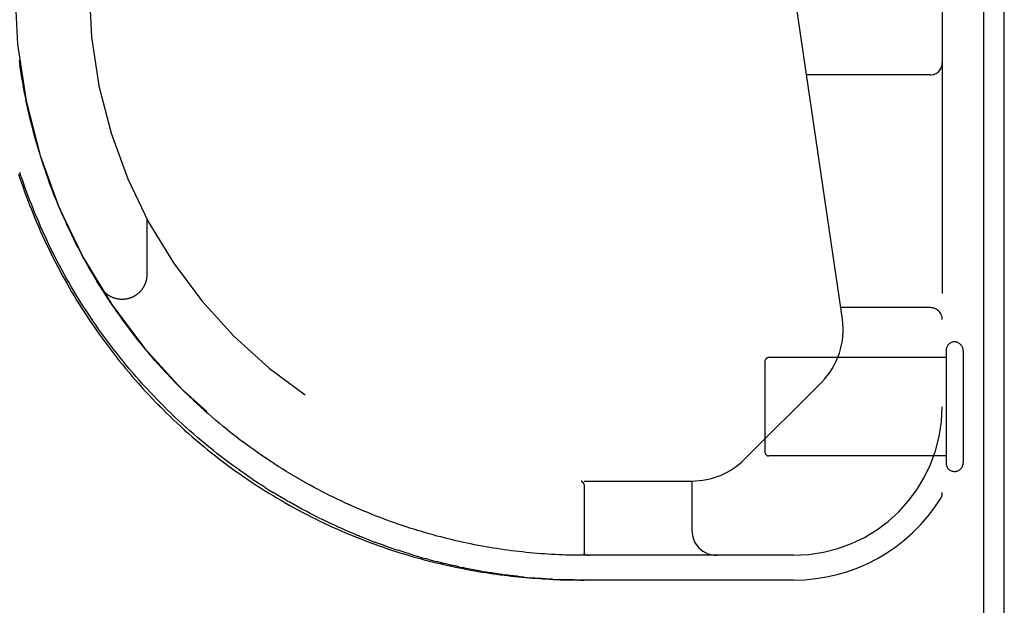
# Model space of a CAD drawing. Header units: inches. Extents: x 0 to 221, y 0 to 143.
# Tile 33 of 256: x 94.71 to 97.2, y 21.8 to 23.28. Entities that reach past the tile are written whole.
import ezdxf

# ---------------------------------------------------------------- set-up
doc = ezdxf.new("R2010")
doc.units = ezdxf.units.IN
doc.header["$LTSCALE"] = 12.142857
doc.header["$MEASUREMENT"] = 0
doc.linetypes.add('HIDDEN', pattern=[0.2, 0.1, -0.1])
doc.layers.get('0').update_dxf_attribs({"linetype": 'CONTINUOUS'})
doc.layers.add('DEFAULT_2', color=8, linetype='HIDDEN')
doc.layers.add('RIGHTHAND_DOOR_ASSEMBLY', color=7, linetype='CONTINUOUS')

msp = doc.modelspace()

# ---------------------------------------------------------------- linework, layer by layer
at = {"color": 7, "linetype": 'Continuous'}
msp.add_line((97.1452, 6.5231), (97.1452, 24.2931), dxfattribs=at)
at = {"color": 3, "linetype": 'Continuous'}
msp.add_line((97.1972, 6.6341), (97.1972, 24.1821), dxfattribs=at)
at = {"layer": 'DEFAULT_2', "color": 8, "linetype": 'HIDDEN'}
for p, q in [((97.0502, 22.4281), (96.6032, 22.4281)), ((97.0502, 22.4461), (97.0502, 22.1621)), ((97.0932, 22.4461), (97.0932, 22.1621)), ((96.5932, 22.4181), (96.5932, 22.1901)), ((97.0502, 22.1801), (96.6032, 22.1801))]:
    msp.add_line(p, q, dxfattribs=at)
for centre, radius, start, end in [((97.0717, 22.4461), 0.0215, 0, 180), ((96.6032, 22.4181), 0.01, 90, 180), ((96.6032, 22.1901), 0.01, 180, 270), ((97.0717, 22.1621), 0.0215, 180, 360)]:
    msp.add_arc(centre, radius, start, end, dxfattribs=at)
at = {"layer": 'RIGHTHAND_DOOR_ASSEMBLY', "color": 8, "linetype": 'HIDDEN'}
for p, q in [((97.0407, 23.8041), (97.0407, 22.0872)), ((96.7888, 22.5254), (96.6055, 23.7722)), ((94.7143, 23.167), (94.7127, 23.1781)), ((94.7158, 23.1559), (94.7142, 23.1671)), ((94.7175, 23.1449), (94.7158, 23.156)), ((94.7193, 23.1338), (94.7175, 23.1449)), ((94.7211, 23.1227), (94.7193, 23.1339)), ((97.0107, 23.1416), (96.6982, 23.1416)), ((94.7231, 23.1117), (94.7211, 23.1228)), ((94.7251, 23.1006), (94.7231, 23.1117)), ((94.7272, 23.0895), (94.7251, 23.1006)), ((94.7295, 23.0784), (94.7272, 23.0896)), ((94.7318, 23.0673), (94.7294, 23.0785)), ((94.7342, 23.0563), (94.7317, 23.0674)), ((94.7366, 23.0452), (94.7341, 23.0563)), ((94.7392, 23.0341), (94.7366, 23.0453)), ((94.7173, 22.8839), (94.7135, 22.8952)), ((94.8017, 22.8357), (94.7974, 22.8468)), ((94.8061, 22.8248), (94.8017, 22.8359)), ((94.8106, 22.8139), (94.8061, 22.8249)), ((94.8152, 22.803), (94.8106, 22.814)), ((94.8199, 22.7921), (94.8152, 22.8031)), ((94.8247, 22.7812), (94.8199, 22.7921)), ((95.0342, 22.779), (95.0342, 22.6374)), ((94.8346, 22.7595), (94.8296, 22.7704)), ((94.8448, 22.7379), (94.8396, 22.7488)), ((94.8501, 22.7271), (94.8448, 22.738)), ((94.8723, 22.6843), (94.8665, 22.6951)), ((94.8781, 22.6736), (94.8722, 22.6844)), ((94.884, 22.663), (94.878, 22.6738)), ((94.89, 22.6524), (94.8839, 22.6631)), ((94.8961, 22.6418), (94.8899, 22.6526)), ((94.9023, 22.6313), (94.8961, 22.6418)), ((94.915, 22.6103), (94.9085, 22.621)), ((94.9215, 22.5999), (94.9149, 22.6105)), ((94.9281, 22.5895), (94.9214, 22.6001)), ((94.9348, 22.5792), (94.928, 22.5897)), ((94.9416, 22.5689), (94.9347, 22.5793)), ((94.9485, 22.5586), (94.9415, 22.569)), ((94.9556, 22.5484), (94.9484, 22.5588)), ((97.0107, 22.5541), (96.7846, 22.5541)), ((94.9627, 22.5382), (94.9554, 22.5485)), ((94.9699, 22.5281), (94.9625, 22.5384)), ((94.9772, 22.518), (94.9697, 22.5282)), ((94.9846, 22.5079), (94.977, 22.5181)), ((94.9921, 22.4979), (94.9844, 22.5081)), ((94.9997, 22.488), (94.9919, 22.4981)), ((95.0074, 22.4781), (94.9995, 22.4882)), ((95.0151, 22.4683), (95.0072, 22.4783)), ((95.023, 22.4585), (95.015, 22.4685)), ((95.031, 22.4488), (95.0229, 22.4587)), ((95.0391, 22.4392), (95.0308, 22.449)), ((95.0472, 22.4296), (95.0389, 22.4394)), ((95.0555, 22.4201), (95.0471, 22.4298)), ((95.0638, 22.4107), (95.0553, 22.4203)), ((95.0722, 22.4013), (95.0636, 22.4109)), ((95.0807, 22.392), (95.072, 22.4015)), ((95.0893, 22.3827), (95.0805, 22.3922)), ((95.098, 22.3736), (95.0891, 22.3829)), ((95.1067, 22.3645), (95.0978, 22.3738)), ((95.1156, 22.3555), (95.1065, 22.3647)), ((95.1245, 22.3466), (95.1154, 22.3557)), ((96.5422, 22.1716), (96.7357, 22.3652)), ((95.1334, 22.3377), (95.1243, 22.3468)), ((95.1425, 22.3289), (95.1332, 22.3379)), ((95.1516, 22.3203), (95.1423, 22.3291)), ((95.1608, 22.3117), (95.1514, 22.3205)), ((95.1701, 22.3032), (95.1606, 22.3119)), ((95.1794, 22.2947), (95.1699, 22.3034)), ((95.1888, 22.2864), (95.1792, 22.2949)), ((95.1983, 22.2782), (95.1886, 22.2866)), ((95.2078, 22.27), (95.1981, 22.2784)), ((95.2174, 22.262), (95.2076, 22.2702)), ((95.227, 22.254), (95.2171, 22.2622)), ((95.2367, 22.2462), (95.2267, 22.2542)), ((95.1525, 22.2348), (95.1621, 22.2265)), ((95.2464, 22.2384), (95.2364, 22.2464)), ((95.2562, 22.2308), (95.2461, 22.2386)), ((95.266, 22.2232), (95.2559, 22.231)), ((95.2758, 22.2158), (95.2657, 22.2234)), ((95.2857, 22.2084), (95.2756, 22.216)), ((95.2957, 22.2012), (95.2855, 22.2086)), ((95.2013, 22.1941), (95.2112, 22.1863)), ((95.3056, 22.1941), (95.2954, 22.2014)), ((95.3156, 22.187), (95.3054, 22.1942)), ((95.3256, 22.1801), (95.3154, 22.1872)), ((95.3357, 22.1733), (95.3254, 22.1803)), ((95.2175, 22.172), (95.2276, 22.1643)), ((95.3458, 22.1666), (95.3354, 22.1735)), ((95.3559, 22.16), (95.3455, 22.1667)), ((95.366, 22.1535), (95.3556, 22.1601)), ((95.3762, 22.1471), (95.3658, 22.1536)), ((95.3863, 22.1408), (95.3759, 22.1472)), ((95.3964, 22.1347), (95.386, 22.141)), ((95.4065, 22.1286), (95.3961, 22.1348)), ((95.3328, 22.1003), (95.3225, 22.1069)), ((95.4166, 22.1227), (95.4062, 22.1288)), ((95.4266, 22.117), (95.4163, 22.1229)), ((95.4366, 22.1114), (95.4264, 22.1171)), ((95.4465, 22.1059), (95.4364, 22.1115)), ((95.4564, 22.1005), (95.4463, 22.106)), ((96.1301, 22.1166), (96.1303, 22.1166)), ((96.1346, 22.1121), (96.1342, 22.1127)), ((96.1342, 22.1127), (96.1357, 22.1104)), ((96.1348, 22.1118), (96.1358, 22.1104)), ((96.137, 22.1166), (96.4092, 22.1166)), ((96.137, 22.1063), (96.137, 21.9347)), ((96.4092, 22.1166), (96.4092, 21.9916)), ((95.4662, 22.0953), (95.4562, 22.1006)), ((95.4759, 22.0902), (95.466, 22.0954)), ((95.4857, 22.0852), (95.4758, 22.0903)), ((95.3843, 22.069), (95.3946, 22.0631)), ((95.4667, 22.0246), (95.477, 22.0195)), ((95.6394, 22.018), (95.6297, 22.0216)), ((95.6491, 22.0144), (95.6393, 22.018)), ((95.5585, 21.9825), (95.5686, 21.9783)), ((95.7369, 21.9859), (95.7272, 21.9888)), ((95.7562, 21.9804), (95.7465, 21.9832)), ((95.7659, 21.9778), (95.7561, 21.9805)), ((95.8042, 21.9681), (95.7946, 21.9705)), ((95.6582, 21.9449), (95.6681, 21.9417)), ((95.8892, 21.9506), (95.8798, 21.9523)), ((95.9819, 21.9375), (95.9726, 21.9385)), ((96.137, 21.9347), (96.137, 21.9345)), ((95.7456, 21.9185), (95.736, 21.9211)), ((95.7931, 21.9065), (95.8025, 21.9043)), ((96.6657, 21.9291), (96.137, 21.9291)), ((96.1459, 21.9292), (96.1464, 21.9292)), ((96.1464, 21.9292), (96.1469, 21.9292)), ((96.1469, 21.9292), (96.1475, 21.9291)), ((96.1474, 21.9291), (96.148, 21.9291)), ((96.148, 21.9291), (96.1486, 21.9291)), ((95.8212, 21.9001), (95.8306, 21.8981)), ((95.8769, 21.8893), (95.8861, 21.8877)), ((95.9317, 21.8807), (95.9407, 21.8794)), ((96.0127, 21.8717), (96.0037, 21.8725)), ((96.0127, 21.8717), (96.0216, 21.871)), ((96.6657, 21.8666), (96.1281, 21.8666)), ((96.1281, 21.8666), (96.137, 21.8666))]:
    msp.add_line(p, q, dxfattribs=at)
for points in [[(94.7535, 22.9788), (94.7504, 22.99), (94.7475, 23.001), (94.7446, 23.0121), (94.7419, 23.0231), (94.7392, 23.0342)], [(94.7505, 22.9899), (94.7475, 23.0009), (94.7447, 23.012), (94.7419, 23.0231), (94.7392, 23.0341)], [(94.7737, 22.9126), (94.7701, 22.9237), (94.7666, 22.9347), (94.7632, 22.9458), (94.7598, 22.9568), (94.7566, 22.9679), (94.7535, 22.9789)], [(94.7701, 22.9236), (94.7666, 22.9346), (94.7632, 22.9457), (94.7599, 22.9567), (94.7566, 22.9678), (94.7535, 22.9788)], [(94.7852, 22.8796), (94.7812, 22.8907), (94.7774, 22.9017), (94.7737, 22.9127)], [(94.7813, 22.8906), (94.7775, 22.9016), (94.7737, 22.9126)], [(94.7104, 22.8921), (94.7142, 22.8807), (94.718, 22.8694), (94.7219, 22.8581), (94.7259, 22.8468), (94.73, 22.8356), (94.7342, 22.8243), (94.7385, 22.8131), (94.7429, 22.8019), (94.7474, 22.7907), (94.752, 22.7796), (94.7567, 22.7685), (94.7614, 22.7574), (94.7663, 22.7463), (94.7713, 22.7352), (94.7763, 22.7242), (94.7815, 22.7132), (94.7867, 22.7023), (94.7921, 22.6913), (94.7975, 22.6804), (94.8031, 22.6695), (94.8087, 22.6587), (94.8144, 22.6479), (94.8202, 22.6371), (94.8262, 22.6264), (94.8322, 22.6157), (94.8383, 22.605), (94.8445, 22.5943), (94.8508, 22.5838), (94.8572, 22.5732), (94.8637, 22.5627), (94.8703, 22.5522), (94.877, 22.5418), (94.8837, 22.5314), (94.8906, 22.521), (94.8976, 22.5107), (94.9047, 22.5005), (94.9118, 22.4902), (94.9191, 22.4801), (94.9264, 22.47), (94.9339, 22.4599), (94.9414, 22.4499), (94.949, 22.4399), (94.9567, 22.43), (94.9646, 22.4202), (94.9725, 22.4104), (94.9805, 22.4007), (94.9885, 22.391), (94.9967, 22.3814), (95.005, 22.3718), (95.0133, 22.3623), (95.0218, 22.3529), (95.0303, 22.3435), (95.0389, 22.3342), (95.0476, 22.325), (95.0564, 22.3158), (95.0653, 22.3067), (95.0742, 22.2977), (95.0833, 22.2888), (95.0924, 22.2799), (95.1016, 22.2711), (95.1108, 22.2624), (95.1202, 22.2538), (95.1296, 22.2452), (95.1391, 22.2367), (95.1487, 22.2283), (95.1583, 22.22), (95.168, 22.2118), (95.1778, 22.2037), (95.1876, 22.1956), (95.1975, 22.1877), (95.2075, 22.1798), (95.2175, 22.172), (95.2276, 22.1643), (95.2378, 22.1567), (95.248, 22.1492), (95.2582, 22.1418), (95.2685, 22.1345), (95.2789, 22.1273), (95.2893, 22.1202), (95.2997, 22.1132), (95.3102, 22.1063), (95.3207, 22.0995), (95.3313, 22.0928), (95.3419, 22.0863), (95.3525, 22.0798), (95.3631, 22.0734), (95.3738, 22.0671), (95.3845, 22.061), (95.3952, 22.0549), (95.406, 22.049), (95.4167, 22.0432), (95.4275, 22.0374), (95.4382, 22.0318), (95.449, 22.0263), (95.4598, 22.0209), (95.4706, 22.0156), (95.4814, 22.0105), (95.4922, 22.0054), (95.5029, 22.0004), (95.5137, 21.9956), (95.5244, 21.9909), (95.5352, 21.9862), (95.5459, 21.9817), (95.5566, 21.9773), (95.5673, 21.973), (95.5779, 21.9688), (95.5886, 21.9647), (95.5992, 21.9607), (95.6097, 21.9568), (95.6203, 21.9531), (95.6308, 21.9494), (95.6413, 21.9458), (95.6517, 21.9423), (95.6621, 21.939), (95.6725, 21.9357), (95.6828, 21.9325), (95.6931, 21.9294), (95.7033, 21.9264), (95.7135, 21.9235), (95.7237, 21.9207), (95.7338, 21.918), (95.7439, 21.9153), (95.7539, 21.9128), (95.7639, 21.9103), (95.7738, 21.908), (95.7837, 21.9057), (95.7935, 21.9034), (95.8033, 21.9013), (95.813, 21.8993), (95.8227, 21.8973), (95.8323, 21.8954), (95.8419, 21.8935), (95.8514, 21.8918), (95.8609, 21.8901), (95.8704, 21.8885), (95.8798, 21.8869), (95.8891, 21.8854), (95.8984, 21.884), (95.9077, 21.8827), (95.9169, 21.8814), (95.9261, 21.8802), (95.9352, 21.879), (95.9443, 21.8779), (95.9534, 21.8768), (95.9624, 21.8758), (95.9714, 21.8749), (95.9803, 21.874), (95.9892, 21.8732), (95.9981, 21.8724), (96.0069, 21.8717), (96.0157, 21.871), (96.0245, 21.8704), (96.0333, 21.8698), (96.042, 21.8693), (96.0507, 21.8688), (96.0594, 21.8684), (96.0681, 21.868), (96.0767, 21.8676), (96.0854, 21.8674), (96.094, 21.8671), (96.1026, 21.8669), (96.1112, 21.8668), (96.1198, 21.8666)], [(94.7173, 22.8839), (94.7212, 22.8726), (94.7252, 22.8612), (94.7293, 22.8499), (94.7335, 22.8386), (94.7377, 22.8273), (94.7421, 22.8161), (94.7466, 22.8048), (94.7512, 22.7936), (94.7559, 22.7824), (94.7607, 22.7712), (94.7655, 22.76), (94.7705, 22.7488), (94.7756, 22.7377), (94.7808, 22.7266)], [(94.7975, 22.8467), (94.7932, 22.8578), (94.7891, 22.8687), (94.7851, 22.8797)], [(94.7933, 22.8576), (94.7892, 22.8686), (94.7852, 22.8796)], [(94.8296, 22.7704), (94.8246, 22.7813), (94.8198, 22.7922)], [(94.8397, 22.7487), (94.8345, 22.7597), (94.8295, 22.7705)], [(95.1525, 22.2348), (95.1429, 22.2432), (95.1334, 22.2517), (95.1239, 22.2603), (95.1145, 22.269), (95.1052, 22.2778), (95.0959, 22.2867), (95.0867, 22.2956), (95.0776, 22.3047), (95.0686, 22.3138), (95.0596, 22.323), (95.0507, 22.3322), (95.0419, 22.3416), (95.0331, 22.351), (95.0245, 22.3605), (95.0159, 22.3701), (95.0074, 22.3797), (94.999, 22.3894), (94.9907, 22.3992), (94.9825, 22.409), (94.9744, 22.4189), (94.9663, 22.4289), (94.9584, 22.4389), (94.9505, 22.449), (94.9428, 22.4591), (94.9351, 22.4693), (94.9276, 22.4795), (94.9201, 22.4898), (94.9127, 22.5002), (94.9054, 22.5106), (94.8982, 22.521), (94.8912, 22.5315), (94.8842, 22.542), (94.8773, 22.5526), (94.8705, 22.5632), (94.8638, 22.5739), (94.8572, 22.5846), (94.8508, 22.5953), (94.8444, 22.6061), (94.8381, 22.6169), (94.8319, 22.6277), (94.8258, 22.6386), (94.8198, 22.6495), (94.8139, 22.6604), (94.8082, 22.6714), (94.8025, 22.6824), (94.7969, 22.6934), (94.7914, 22.7044), (94.786, 22.7155), (94.7808, 22.7266)], [(94.8666, 22.6949), (94.8609, 22.7058), (94.8555, 22.7165), (94.8501, 22.7273)], [(94.861, 22.7056), (94.8555, 22.7164), (94.8501, 22.7271)], [(94.9086, 22.6208), (94.9022, 22.6315), (94.896, 22.642)], [(95.0342, 22.6375), (95.0342, 22.6364), (95.0342, 22.6353), (95.0342, 22.6341), (95.0341, 22.633), (95.034, 22.6319), (95.0339, 22.6307), (95.0337, 22.6296), (95.0336, 22.6285), (95.0334, 22.6274), (95.0332, 22.6262), (95.033, 22.6251), (95.0328, 22.624), (95.0325, 22.6229), (95.0322, 22.6218), (95.032, 22.6207), (95.0316, 22.6196), (95.0313, 22.6185), (95.0309, 22.6174), (95.0306, 22.6164), (95.0302, 22.6153), (95.0298, 22.6142), (95.0293, 22.6132), (95.0289, 22.6121), (95.0284, 22.6111), (95.0279, 22.6101), (95.0274, 22.609), (95.0269, 22.608), (95.0263, 22.607), (95.0258, 22.606), (95.0252, 22.6051), (95.0246, 22.6041), (95.024, 22.6031), (95.0233, 22.6022), (95.0227, 22.6013), (95.022, 22.6003), (95.0213, 22.5994), (95.0206, 22.5985), (95.0199, 22.5976), (95.0192, 22.5968), (95.0184, 22.5959), (95.0177, 22.5951), (95.0169, 22.5942), (95.0161, 22.5934), (95.0153, 22.5926), (95.0145, 22.5918), (95.0136, 22.5911), (95.0128, 22.5903), (95.0119, 22.5896), (95.011, 22.5889), (95.0101, 22.5881), (95.0092, 22.5875), (95.0083, 22.5868), (95.0074, 22.5861), (95.0065, 22.5855), (95.0055, 22.5849), (95.0045, 22.5843), (95.0036, 22.5837), (95.0026, 22.5831), (95.0016, 22.5825), (95.0006, 22.582), (94.9996, 22.5815), (94.9985, 22.581), (94.9975, 22.5805), (94.9965, 22.5801), (94.9954, 22.5796), (94.9944, 22.5792), (94.9933, 22.5788), (94.9922, 22.5784), (94.9911, 22.578), (94.9901, 22.5777), (94.989, 22.5774), (94.9879, 22.5771), (94.9868, 22.5768), (94.9857, 22.5765), (94.9845, 22.5763), (94.9834, 22.5761), (94.9823, 22.5759), (94.9812, 22.5757), (94.9801, 22.5755), (94.9789, 22.5754), (94.9778, 22.5753), (94.9767, 22.5752), (94.9755, 22.5751), (94.9744, 22.575), (94.9733, 22.575), (94.9721, 22.575), (94.971, 22.575), (94.9698, 22.575), (94.9687, 22.575), (94.9676, 22.5751), (94.9664, 22.5752), (94.9653, 22.5753), (94.9642, 22.5754), (94.963, 22.5756), (94.9619, 22.5757), (94.9608, 22.5759), (94.9597, 22.5761), (94.9585, 22.5764), (94.9574, 22.5766), (94.9563, 22.5769), (94.9552, 22.5772), (94.9541, 22.5775), (94.953, 22.5778), (94.952, 22.5782), (94.9509, 22.5785), (94.9498, 22.5789), (94.9488, 22.5793), (94.9477, 22.5798), (94.9467, 22.5802), (94.9456, 22.5807), (94.9446, 22.5812), (94.9436, 22.5817), (94.9426, 22.5822), (94.9416, 22.5827), (94.9406, 22.5833), (94.9396, 22.5839), (94.9386, 22.5845), (94.9376, 22.5851), (94.9367, 22.5857), (94.9358, 22.5864), (94.9348, 22.587), (94.9339, 22.5877), (94.933, 22.5884), (94.9321, 22.5891), (94.9313, 22.5898), (94.9304, 22.5906), (94.9296, 22.5913), (94.9287, 22.5921), (94.9279, 22.5929), (94.9271, 22.5937), (94.9263, 22.5945), (94.9255, 22.5954), (94.9248, 22.5962), (94.924, 22.5971), (94.9233, 22.598), (94.9226, 22.5989), (94.9219, 22.5998), (94.9212, 22.6007), (94.9206, 22.6016), (94.9199, 22.6025), (94.9193, 22.6034), (94.9187, 22.6043)], [(94.9047, 22.5005), (94.9118, 22.4903), (94.9191, 22.4801), (94.9264, 22.47), (94.9339, 22.4599), (94.9414, 22.4499), (94.949, 22.44), (94.9567, 22.43), (94.9645, 22.4202), (94.9725, 22.4104), (94.9804, 22.4007), (94.9885, 22.391), (94.9967, 22.3814), (95.005, 22.3718), (95.0133, 22.3623), (95.0218, 22.3529), (95.0303, 22.3435), (95.0389, 22.3342), (95.0476, 22.325), (95.0564, 22.3158), (95.0653, 22.3068), (95.0742, 22.2977), (95.0832, 22.2888), (95.0924, 22.2799), (95.1016, 22.2711), (95.1108, 22.2624), (95.1202, 22.2538), (95.1296, 22.2452), (95.1391, 22.2367), (95.1487, 22.2283), (95.1583, 22.22), (95.168, 22.2118), (95.1778, 22.2037), (95.1876, 22.1956), (95.1975, 22.1877), (95.2075, 22.1798)], [(95.2013, 22.1941), (95.1914, 22.2021), (95.1816, 22.2101), (95.1719, 22.2183), (95.1621, 22.2265)], [(95.302, 22.1203), (95.2918, 22.1273), (95.2816, 22.1343), (95.2715, 22.1414), (95.2613, 22.1486), (95.2512, 22.1559), (95.2412, 22.1634), (95.2311, 22.1709), (95.2211, 22.1785), (95.2112, 22.1863)], [(95.2378, 22.1567), (95.248, 22.1492), (95.2582, 22.1418), (95.2685, 22.1345), (95.2789, 22.1273), (95.2893, 22.1202), (95.2997, 22.1132), (95.3102, 22.1063), (95.3207, 22.0995), (95.3313, 22.0929), (95.3419, 22.0863), (95.3525, 22.0798), (95.3631, 22.0734), (95.3738, 22.0671), (95.3845, 22.061), (95.3952, 22.0549), (95.4059, 22.049), (95.4167, 22.0432), (95.4275, 22.0374), (95.4382, 22.0318), (95.449, 22.0263), (95.4598, 22.0209), (95.4706, 22.0156), (95.4814, 22.0105), (95.4921, 22.0054), (95.5029, 22.0004), (95.5137, 21.9956), (95.5244, 21.9909), (95.5352, 21.9862), (95.5459, 21.9817), (95.5566, 21.9773), (95.5673, 21.973), (95.5779, 21.9688), (95.5885, 21.9647), (95.5992, 21.9607), (95.6097, 21.9568), (95.6203, 21.9531), (95.6308, 21.9494), (95.6413, 21.9458), (95.6517, 21.9423), (95.6621, 21.939), (95.6725, 21.9357), (95.6828, 21.9325), (95.6931, 21.9294), (95.7033, 21.9264), (95.7135, 21.9235), (95.7237, 21.9207), (95.7338, 21.918), (95.7439, 21.9153), (95.7539, 21.9128), (95.7639, 21.9103), (95.7738, 21.908)], [(95.302, 22.1203), (95.3122, 22.1136), (95.3225, 22.1069)], [(96.1302, 22.1166), (96.1304, 22.1165), (96.1306, 22.1165), (96.1307, 22.1165), (96.1309, 22.1164), (96.131, 22.1163), (96.1312, 22.1163), (96.1313, 22.1162), (96.1314, 22.1161), (96.1316, 22.1159), (96.1317, 22.1158), (96.1319, 22.1157), (96.1321, 22.1155), (96.1322, 22.1153), (96.1324, 22.1152), (96.1325, 22.115), (96.1327, 22.1148), (96.1329, 22.1146)], [(96.1328, 22.1145), (96.1327, 22.1147), (96.1325, 22.1149), (96.1323, 22.1151), (96.1322, 22.1153), (96.132, 22.1155), (96.1318, 22.1156), (96.1317, 22.1158), (96.1315, 22.1159), (96.1314, 22.116), (96.1312, 22.1162), (96.1311, 22.1163), (96.1309, 22.1163), (96.1308, 22.1164), (96.1306, 22.1165), (96.1305, 22.1165), (96.1303, 22.1165)], [(96.1342, 22.1127), (96.134, 22.113), (96.1338, 22.1133), (96.1336, 22.1135), (96.1334, 22.1138), (96.1332, 22.114), (96.133, 22.1143), (96.1328, 22.1145)], [(96.1329, 22.1146), (96.133, 22.1143), (96.1332, 22.1141), (96.1334, 22.1138), (96.1336, 22.1136), (96.1338, 22.1133), (96.134, 22.113), (96.1342, 22.1127)], [(96.1357, 22.1104), (96.1359, 22.1102), (96.136, 22.11), (96.1361, 22.1098), (96.1362, 22.1096), (96.1363, 22.1094), (96.1364, 22.1093), (96.1364, 22.1091), (96.1365, 22.1089), (96.1366, 22.1087), (96.1366, 22.1085), (96.1367, 22.1083), (96.1368, 22.1081), (96.1368, 22.1078), (96.1368, 22.1076), (96.1369, 22.1074), (96.1369, 22.1072), (96.1369, 22.107), (96.137, 22.1067), (96.137, 22.1065), (96.137, 22.1063)], [(96.1364, 22.1091), (96.1364, 22.1092), (96.1363, 22.1094), (96.1362, 22.1096), (96.1361, 22.1098), (96.136, 22.11), (96.1359, 22.1102), (96.1358, 22.1104)], [(95.3328, 22.1003), (95.343, 22.0938), (95.3533, 22.0874)], [(95.3843, 22.069), (95.374, 22.075), (95.3636, 22.0812), (95.3533, 22.0874)], [(95.5242, 22.0663), (95.5145, 22.0709), (95.5049, 22.0756), (95.4952, 22.0804), (95.4855, 22.0853)], [(95.5146, 22.0709), (95.505, 22.0755), (95.4953, 22.0803), (95.4857, 22.0852)], [(95.4667, 22.0246), (95.4564, 22.0297), (95.4461, 22.035), (95.4358, 22.0404), (95.4255, 22.0459), (95.4152, 22.0515), (95.4049, 22.0572), (95.3946, 22.0631)], [(95.6201, 22.0253), (95.6105, 22.029), (95.6009, 22.0328), (95.5913, 22.0367), (95.5817, 22.0407), (95.5721, 22.0448), (95.5625, 22.0489), (95.5529, 22.0531), (95.5433, 22.0575), (95.5337, 22.0619), (95.5241, 22.0663)], [(95.5817, 22.0407), (95.5722, 22.0448), (95.5626, 22.0489), (95.553, 22.0531), (95.5434, 22.0574), (95.5338, 22.0618), (95.5242, 22.0663)], [(95.6297, 22.0216), (95.6201, 22.0253), (95.6105, 22.029), (95.6009, 22.0328), (95.5913, 22.0367)], [(95.5585, 21.9825), (95.5484, 21.9868), (95.5382, 21.9912), (95.5281, 21.9956), (95.5179, 22.0002), (95.5077, 22.0049), (95.4975, 22.0096), (95.4872, 22.0145), (95.477, 22.0195)], [(95.7272, 21.9888), (95.7173, 21.9917), (95.7075, 21.9947), (95.6977, 21.9979), (95.688, 22.001), (95.6782, 22.0043), (95.6684, 22.0076), (95.6587, 22.011), (95.649, 22.0145)], [(95.7174, 21.9917), (95.7076, 21.9947), (95.6979, 21.9978), (95.6881, 22.001), (95.6783, 22.0043), (95.6685, 22.0076), (95.6588, 22.011), (95.6491, 22.0144)], [(95.7466, 21.9831), (95.7368, 21.9859), (95.7271, 21.9888)], [(95.5887, 21.9703), (95.5786, 21.9743), (95.5686, 21.9783)], [(95.5887, 21.9703), (95.5987, 21.9664), (95.6087, 21.9626)], [(95.6582, 21.9449), (95.6484, 21.9483), (95.6385, 21.9517), (95.6286, 21.9553), (95.6187, 21.9589), (95.6087, 21.9626)], [(95.7947, 21.9704), (95.785, 21.9728), (95.7754, 21.9753), (95.7658, 21.9778)], [(95.7851, 21.9728), (95.7755, 21.9753), (95.7659, 21.9778)], [(95.8327, 21.9616), (95.8232, 21.9637), (95.8137, 21.9659), (95.8041, 21.9681)], [(95.8232, 21.9637), (95.8137, 21.9659), (95.8042, 21.9681)], [(95.8798, 21.9523), (95.8704, 21.954), (95.861, 21.9558), (95.8516, 21.9577), (95.8421, 21.9596), (95.8327, 21.9617)], [(95.8705, 21.954), (95.8611, 21.9558), (95.8516, 21.9577), (95.8422, 21.9596), (95.8327, 21.9616)], [(95.6974, 21.9324), (95.6876, 21.9354), (95.6779, 21.9385), (95.6681, 21.9417)], [(95.6974, 21.9324), (95.7071, 21.9294), (95.7167, 21.9266), (95.7264, 21.9238), (95.736, 21.9211)], [(95.9727, 21.9385), (95.9634, 21.9396), (95.9542, 21.9407), (95.9449, 21.9419), (95.9357, 21.9432), (95.9264, 21.9446), (95.9171, 21.946), (95.9078, 21.9475), (95.8985, 21.949), (95.8891, 21.9506)], [(95.9635, 21.9396), (95.9542, 21.9407), (95.945, 21.9419), (95.9357, 21.9432), (95.9265, 21.9446), (95.9172, 21.946), (95.9079, 21.9474), (95.8985, 21.949), (95.8892, 21.9506)], [(96.1188, 21.9292), (96.1097, 21.9293), (96.1006, 21.9295), (96.0915, 21.9298), (96.0824, 21.9301), (96.0733, 21.9305), (96.0642, 21.9309), (96.0551, 21.9314), (96.046, 21.9319), (96.0368, 21.9326), (96.0277, 21.9332), (96.0185, 21.9339), (96.0094, 21.9347), (96.0002, 21.9356), (95.991, 21.9365), (95.9818, 21.9375)], [(96.137, 21.9291), (96.1279, 21.9291), (96.1188, 21.9292), (96.1097, 21.9293), (96.1006, 21.9295), (96.0915, 21.9298), (96.0824, 21.9301), (96.0733, 21.9305), (96.0642, 21.9309), (96.0551, 21.9314), (96.046, 21.9319), (96.0369, 21.9325), (96.0277, 21.9332), (96.0186, 21.9339), (96.0094, 21.9347), (96.0003, 21.9356), (95.9911, 21.9365), (95.9819, 21.9375)], [(96.146, 21.9292), (96.1455, 21.9293), (96.145, 21.9294), (96.1446, 21.9294), (96.1442, 21.9295), (96.1438, 21.9296), (96.1434, 21.9296), (96.1431, 21.9297), (96.1427, 21.9298), (96.1424, 21.9299), (96.1421, 21.93), (96.1418, 21.9301), (96.1415, 21.9302), (96.1412, 21.9303), (96.1409, 21.9304), (96.1407, 21.9305), (96.1404, 21.9306), (96.1402, 21.9307), (96.14, 21.9308), (96.1398, 21.9309), (96.1396, 21.931), (96.1394, 21.9311), (96.1392, 21.9312), (96.139, 21.9313), (96.1389, 21.9314), (96.1387, 21.9315), (96.1386, 21.9317), (96.1384, 21.9318), (96.1383, 21.9319), (96.1382, 21.932), (96.1381, 21.9321), (96.138, 21.9322), (96.1378, 21.9324), (96.1377, 21.9325), (96.1377, 21.9326), (96.1376, 21.9327), (96.1375, 21.9329), (96.1374, 21.933), (96.1373, 21.9331), (96.1373, 21.9332), (96.1372, 21.9334), (96.1372, 21.9335), (96.1371, 21.9337), (96.1371, 21.9338), (96.137, 21.9339), (96.137, 21.9341), (96.137, 21.9342), (96.137, 21.9344), (96.137, 21.9345), (96.137, 21.9347)], [(95.7456, 21.9185), (95.7551, 21.9159), (95.7647, 21.9134)], [(95.7931, 21.9065), (95.7836, 21.9087), (95.7742, 21.911), (95.7647, 21.9134)], [(96.1485, 21.9291), (96.1491, 21.9291), (96.1497, 21.9291)], [(96.1497, 21.9291), (96.1491, 21.9291), (96.1486, 21.9291)], [(95.7837, 21.9057), (95.7935, 21.9035), (95.8033, 21.9013), (95.813, 21.8993), (95.8227, 21.8973), (95.8323, 21.8954), (95.8419, 21.8935), (95.8514, 21.8918), (95.8609, 21.8901), (95.8704, 21.8885), (95.8798, 21.8869), (95.8891, 21.8854), (95.8984, 21.884), (95.9077, 21.8827), (95.9169, 21.8814), (95.9261, 21.8802), (95.9352, 21.879), (95.9443, 21.8779), (95.9534, 21.8768), (95.9624, 21.8758), (95.9714, 21.8749), (95.9803, 21.874), (95.9892, 21.8732), (95.9981, 21.8724), (96.0069, 21.8717), (96.0157, 21.871), (96.0245, 21.8704), (96.0333, 21.8698), (96.042, 21.8693), (96.0507, 21.8688), (96.0594, 21.8684), (96.0681, 21.868), (96.0767, 21.8676), (96.0854, 21.8674), (96.094, 21.8671), (96.1026, 21.8669), (96.1112, 21.8668), (96.1198, 21.8666)], [(95.8212, 21.9001), (95.8119, 21.9022), (95.8025, 21.9043)], [(95.8769, 21.8893), (95.8677, 21.8909), (95.8584, 21.8926), (95.8492, 21.8944), (95.8399, 21.8962), (95.8306, 21.8981)], [(95.9317, 21.8807), (95.9226, 21.8819), (95.9135, 21.8833), (95.9044, 21.8847), (95.8952, 21.8861), (95.8861, 21.8877)], [(95.9858, 21.8742), (95.9768, 21.8751), (95.9678, 21.8761), (95.9588, 21.8772), (95.9498, 21.8783), (95.9407, 21.8794)], [(95.9858, 21.8742), (95.9948, 21.8733), (96.0037, 21.8725)], [(96.0572, 21.8687), (96.0483, 21.8692), (96.0394, 21.8697), (96.0305, 21.8703), (96.0216, 21.871)], [(96.0572, 21.8687), (96.0661, 21.8682), (96.075, 21.8678)], [(96.1284, 21.8666), (96.1193, 21.8667), (96.1104, 21.8668), (96.1016, 21.867), (96.0927, 21.8672), (96.0838, 21.8675), (96.075, 21.8678)]]:
    msp.add_lwpolyline(points, dxfattribs=at)
for centre, radius, start, end in [((96.137, 23.3656), 1.4365, 180, 270), ((96.137, 23.3656), 1.249, 180, 270), ((97.0107, 23.1716), 0.03, 270, 360), ((97.0107, 22.5241), 0.03, 0, 90), ((96.6028, 22.4981), 0.188, 315, 8.3606), ((96.6657, 22.3041), 0.375, 270, 360), ((96.4092, 22.3046), 0.188, 270, 315), ((97.0107, 22.0872), 0.03, 327.8465, 360), ((96.6657, 22.3041), 0.4375, 270, 327.8465), ((96.4717, 21.9916), 0.0625, 180, 270)]:
    msp.add_arc(centre, radius, start, end, dxfattribs=at)

doc.saveas('drawing.dxf')
